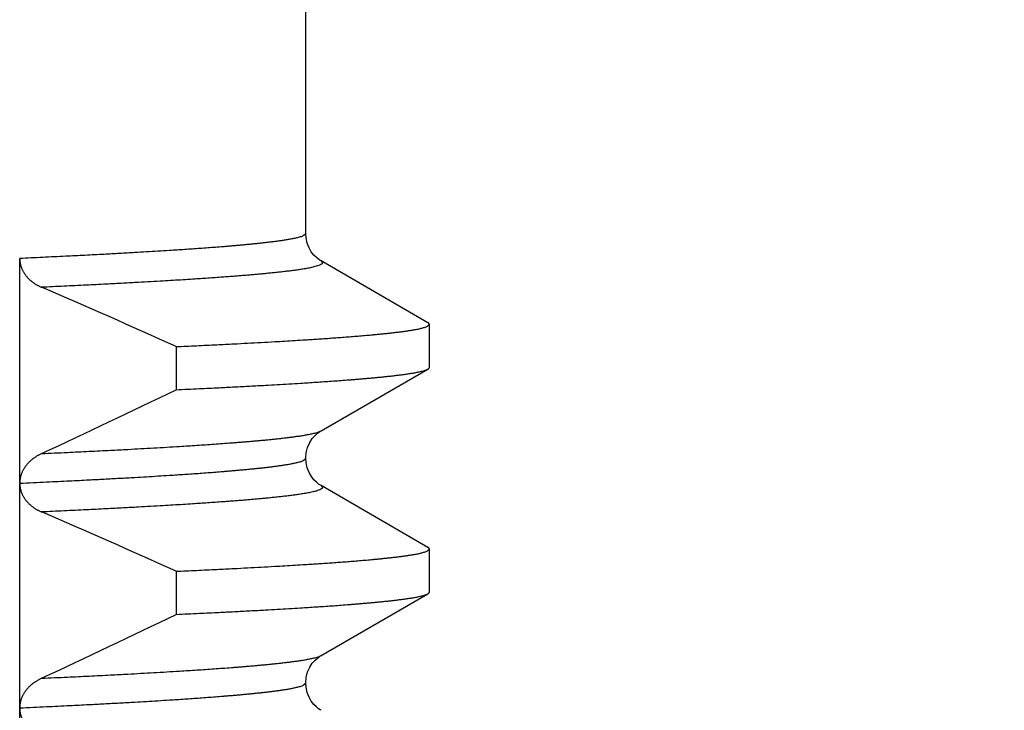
# Model space of a CAD drawing. Header units: millimetres. Extents: x 0 to 1076, y 0 to 742.
# Tile 65 of 132: x 169.95 to 174.33, y 434.18 to 437.25. Entities that reach past the tile are written whole.
import ezdxf

# ---------------------------------------------------------------- set-up
doc = ezdxf.new("R2010")
doc.units = ezdxf.units.MM
doc.header["$LTSCALE"] = 0.454724
doc.layers.add('NoLayerName_001', color=7, linetype='Continuous')
doc.layers.add('NoLayerName_002', color=7, linetype='Continuous')
doc.styles.get("Standard").update_dxf_attribs({"font": 'txt', "bigfont": 'extfont2'})
doc.dimstyles.get("Standard").update_dxf_attribs({"dimtxt": 2.5, "dimasz": 2.5, "dimexe": 1, "dimexo": 1, "dimtad": 1, "dimdec": 3, "dimzin": 0, "dimdsep": 46, "dimtxsty": 'Standard', "dimcen": 2.5, "dimadec": 3, "dimazin": 0, "dimtfac": 0.75, "dimtdec": 3, "dimtmove": 0, "dimatfit": 3, "dimfxl": 1, "dimarcsym": 0})

# ---------------------------------------------------------------- blocks, each defined once
blk = doc.blocks.new('_OPEN30')
at = {"color": 0, "linetype": 'ByBlock', "lineweight": -2}
for p, q in [((-1, 0.267949), (0, 0)), ((0, 0), (-1, -0.267949)), ((0, 0), (-1, 0))]:
    blk.add_line(p, q, dxfattribs=at)
blk = doc.blocks.new('*D98')
at = {"layer": 'Defpoints', "color": 0}
for p in [(200.9853, 487.5), (232.6932, 487.5), (170.65, 428.55)]:
    blk.add_point(p, dxfattribs=at)
at = {"layer": 'NoLayerName_002', "color": 0, "linetype": 'Continuous', "lineweight": 13}
for p, q in [((203.4853, 487.5), (235.1932, 487.5)), ((232.6932, 432.3), (232.6932, 483.75)), ((173.15, 428.55), (235.1932, 428.55))]:
    blk.add_line(p, q, dxfattribs=at)
at = {"layer": 'NoLayerName_002', "color": 0, "lineweight": 13, "xscale": 3.75, "yscale": 3.75, "zscale": 3.75}
for p, rotation in [((232.6932, 487.5), 90), ((232.6932, 428.55), 270)]:
    blk.add_blockref('_OPEN30', p, dxfattribs=dict(at, rotation=rotation))
at = {"layer": 'NoLayerName_002', "color": 0, "lineweight": 13, "insert": (225.8182, 458.025), "char_height": 8.75, "attachment_point": 5, "rotation": 90}
blk.add_mtext('\\W0.8000;５９', dxfattribs=at)

msp = doc.modelspace()

# ---------------------------------------------------------------- linework, layer by layer
at = {"layer": 'NoLayerName_001', "color": 60, "linetype": 'Continuous', "lineweight": 25}
for p, q in [((171.225194, 436.299978), (171.225194, 439.716185)), ((169.952813, 435.189818), (169.952812, 436.188984)), ((171.768872, 435.903086), (171.293349, 436.177944)), ((171.775194, 435.70407), (171.775194, 435.895779)), ((170.648592, 435.796653), (170.648592, 435.604944)), ((171.293352, 435.421906), (171.768872, 435.696763)), ((171.225195, 435.299867), (171.225194, 435.299884)), ((169.952813, 432.189906), (169.952813, 435.187499)), ((171.768872, 434.903086), (171.293348, 435.177945)), ((171.775194, 434.70407), (171.775194, 434.895779)), ((170.648592, 434.796653), (170.648592, 434.604944)), ((171.293348, 434.421904), (171.768872, 434.696763))]:
    msp.add_line(p, q, dxfattribs=at)
for points in [[(171.293295, 436.177973), (171.290083, 436.179902), (171.282166, 436.185268), (171.272542, 436.19307), (171.261419, 436.204198), (171.250069, 436.218756), (171.239899, 436.236287), (171.231625, 436.257196), (171.22645, 436.280854), (171.225187, 436.299984)], [(171.225187, 435.299867), (171.227186, 435.3239), (171.233535, 435.348415), (171.243084, 435.369692), (171.254387, 435.387101), (171.266622, 435.401172), (171.278245, 435.411579), (171.287845, 435.418517), (171.293309, 435.421882)], [(171.293315, 435.17796), (171.29018, 435.179841), (171.282288, 435.18518), (171.272679, 435.192951), (171.261561, 435.204044), (171.250203, 435.218567), (171.24001, 435.236074), (171.231699, 435.256978), (171.226484, 435.28065), (171.225194, 435.299884)], [(171.225194, 434.29987), (171.227213, 434.324017), (171.233589, 434.348551), (171.243164, 434.36983), (171.25448, 434.38722), (171.266714, 434.401264), (171.278325, 434.411645), (171.287905, 434.418559), (171.293322, 434.421892)], [(171.293298, 434.177973), (171.290113, 434.179884), (171.282201, 434.185244), (171.27258, 434.193038), (171.261459, 434.204154), (171.250109, 434.218698), (171.239934, 434.236216), (171.231651, 434.257112), (171.226463, 434.280759), (171.225187, 434.299884)]]:
    msp.add_lwpolyline(points, dxfattribs=at)
at = {"layer": 'NoLayerName_001', "color": 7, "linetype": 'Continuous', "lineweight": 25}
msp.add_arc((150, 487.499924), 60, 290.7512459, 321.32289369, dxfattribs=at)
at = {"layer": 'NoLayerName_001', "color": 60, "linetype": 'Continuous', "lineweight": 25}
for centre, radius, start, end in [((157.721871, 407.325932), 31.267908, 65.5802609, 66.7788603), ((152.428797, 473.181776), 41.760978, 294.9583234, 295.8672512), ((157.721082, 406.324138), 31.269868, 65.5803026, 66.7789166), ((152.427674, 472.184144), 41.763598, 294.9582805, 295.8672194)]:
    msp.add_arc(centre, radius, start, end, dxfattribs=at)
for points, knots in [([(171.225194, 436.299978), (171.22098, 436.296366), (171.213365, 436.28746), (171.196209, 436.283715), (171.179866, 436.279237), (171.163055, 436.275856), (171.146246, 436.272798), (171.129366, 436.270055), (171.112459, 436.267519), (171.095523, 436.265167), (171.078569, 436.262955), (171.0616, 436.260866), (171.044619, 436.25888), (171.027629, 436.256977), (171.01063, 436.255149), (170.993624, 436.25339), (170.976611, 436.251695), (170.959592, 436.250059), (170.942568, 436.248475), (170.925539, 436.24694), (170.908507, 436.245446), (170.891472, 436.243989), (170.874434, 436.242564), (170.851714, 436.240706), (170.823308, 436.238458), (170.789213, 436.235868), (170.75511, 436.233375), (170.721002, 436.230966), (170.686888, 436.228632), (170.65277, 436.226365), (170.61296, 436.223794), (170.567457, 436.220954), (170.51626, 436.217875), (170.459367, 436.214564), (170.396777, 436.211049), (170.3228, 436.20705), (170.243123, 436.202908), (170.152054, 436.198357), (170.055285, 436.193688), (169.986969, 436.190569), (169.952813, 436.188988)], [0, 0, 0, 0, 0.01665046, 0.03376373, 0.0508524, 0.06795349, 0.08505005, 0.10214675, 0.11924408, 0.13634181, 0.153439, 0.1705359, 0.18763275, 0.2047295, 0.2218262, 0.23892302, 0.25602004, 0.27311731, 0.29021479, 0.30731242, 0.32441007, 0.34150757, 0.35860485, 0.37570193, 0.40989568, 0.44408915, 0.47828252, 0.51247587, 0.54666923, 0.58086261, 0.61505607, 0.66634637, 0.71763676, 0.76892705, 0.83731389, 0.90570065, 0.99118411, 1.07666755, 1.17924769, 1.28182777, 1.28182777, 1.28182777, 1.28182777]), ([(169.952812, 436.188984), (169.95286, 436.187094), (169.952887, 436.183308), (169.953345, 436.17764), (169.954047, 436.17199), (169.955032, 436.166373), (169.956283, 436.160806), (169.957798, 436.155303), (169.959571, 436.149881), (169.961599, 436.144553), (169.963872, 436.139331), (169.966379, 436.134221), (169.969108, 436.129229), (169.97205, 436.124358), (169.975192, 436.119616), (169.978524, 436.115005), (169.982035, 436.110533), (169.985715, 436.106202), (169.989554, 436.102014), (169.993544, 436.097971), (169.997677, 436.094072), (170.001943, 436.090319), (170.006333, 436.086711), (170.01084, 436.08325), (170.015455, 436.079935), (170.020171, 436.076767), (170.02498, 436.073745), (170.029877, 436.070868), (170.034853, 436.068135), (170.039906, 436.065551), (170.045018, 436.063093), (170.048487, 436.061592), (170.050213, 436.060825)], [0, 0, 0, 0, 0.005670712, 0.011353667, 0.017046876, 0.022747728, 0.028453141, 0.034159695, 0.039863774, 0.045561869, 0.051254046, 0.05694315, 0.062631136, 0.06831899, 0.074006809, 0.079693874, 0.085378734, 0.091060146, 0.09673961, 0.102418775, 0.108098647, 0.113779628, 0.11946156, 0.125143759, 0.130825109, 0.136505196, 0.142184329, 0.147862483, 0.153539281, 0.159214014, 0.164885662, 0.170552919, 0.170552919, 0.170552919, 0.170552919]), ([(171.293343, 436.177945), (171.29563, 436.175236), (171.304339, 436.169999), (171.292465, 436.160864), (171.283161, 436.15743), (171.272396, 436.153909), (171.261758, 436.151173), (171.250966, 436.148702), (171.240143, 436.146489), (171.229278, 436.144457), (171.21839, 436.142568), (171.207482, 436.140795), (171.196559, 436.139116), (171.185622, 436.137523), (171.174676, 436.136005), (171.16372, 436.134551), (171.152757, 436.133151), (171.141789, 436.131799), (171.130816, 436.130491), (171.119837, 436.129224), (171.108855, 436.127995), (171.097868, 436.1268), (171.086879, 436.125634), (171.075886, 436.124498), (171.064891, 436.123388), (171.053893, 436.122303), (171.042893, 436.121242), (171.028224, 436.119857), (171.009882, 436.118175), (170.987866, 436.116228), (170.965844, 436.114347), (170.943817, 436.112525), (170.921786, 436.110755), (170.899751, 436.109034), (170.877713, 436.107358), (170.851997, 436.105451), (170.822604, 436.103335), (170.789531, 436.10103), (170.756453, 436.098798), (170.719696, 436.096379), (170.693961, 436.094763), (170.679256, 436.093828)], [0, 0, 0, 0, 0.010637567, 0.021324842, 0.032359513, 0.043415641, 0.054465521, 0.065517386, 0.076568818, 0.087619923, 0.098671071, 0.10972231, 0.120773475, 0.131824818, 0.14287642, 0.153928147, 0.164979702, 0.17603101, 0.187082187, 0.198133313, 0.209184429, 0.220235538, 0.231286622, 0.242337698, 0.253388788, 0.264439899, 0.275491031, 0.286542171, 0.308644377, 0.330746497, 0.352848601, 0.374950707, 0.397052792, 0.419154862, 0.441256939, 0.463359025, 0.496512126, 0.529665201, 0.562818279, 0.595971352, 0.640175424, 0.640175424, 0.640175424, 0.640175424]), ([(170.679256, 436.093828), (170.664549, 436.092923), (170.635137, 436.091092), (170.587333, 436.088251), (170.535848, 436.085276), (170.477, 436.081993), (170.410791, 436.078421), (170.333538, 436.074404), (170.24524, 436.069989), (170.149575, 436.065377), (170.083338, 436.062354), (170.05022, 436.060822)], [0, 0, 0, 0, 0.044204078, 0.088408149, 0.143663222, 0.198918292, 0.265224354, 0.342581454, 0.430989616, 0.53044886, 0.629908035, 0.629908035, 0.629908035, 0.629908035]), ([(170.648592, 435.796653), (170.67884, 435.798055), (170.739338, 435.800816), (170.825033, 435.804959), (170.90064, 435.808748), (170.966159, 435.812152), (171.026633, 435.815406), (171.082061, 435.818504), (171.132444, 435.821423), (171.177784, 435.824135), (171.218081, 435.826635), (171.253336, 435.828896), (171.283551, 435.83089), (171.313762, 435.832943), (171.343969, 435.835059), (171.37417, 435.837246), (171.404366, 435.839515), (171.429523, 435.841483), (171.449645, 435.843109), (171.464734, 435.844355), (171.479821, 435.845629), (171.494906, 435.846933), (171.509988, 435.848269), (171.525066, 435.849643), (171.540141, 435.85106), (171.555211, 435.852524), (171.570275, 435.854041), (171.585334, 435.855616), (171.600385, 435.857253), (171.61543, 435.858957), (171.630465, 435.860736), (171.64549, 435.862607), (171.6605, 435.864589), (171.675494, 435.866697), (171.690463, 435.86897), (171.705406, 435.871431), (171.720286, 435.874173), (171.735166, 435.877207), (171.749623, 435.88122), (171.764812, 435.884594), (171.771483, 435.892551), (171.775188, 435.895779)], [0, 0, 0, 0, 0.09084168, 0.18168342, 0.25738486, 0.31794603, 0.37850719, 0.4390684, 0.48448941, 0.52991055, 0.57533167, 0.60561236, 0.63589298, 0.66617356, 0.69645412, 0.72673468, 0.75701528, 0.78729604, 0.80243654, 0.81757716, 0.83271796, 0.84785897, 0.86300012, 0.87814127, 0.8932823, 0.90842313, 0.92356375, 0.93870417, 0.95384449, 0.96898485, 0.98412531, 0.99926579, 1.01440648, 1.02954765, 1.04468853, 1.05982896, 1.07496931, 1.09011318, 1.105247, 1.12040083, 1.13514307, 1.13514307, 1.13514307, 1.13514307]), ([(171.775188, 435.895779), (171.775177, 435.895945), (171.775171, 435.896278), (171.775073, 435.89677), (171.774935, 435.897251), (171.774753, 435.897717), (171.774537, 435.898166), (171.774289, 435.898595), (171.774012, 435.899006), (171.773707, 435.8994), (171.773379, 435.899778), (171.773029, 435.90014), (171.772659, 435.900487), (171.772273, 435.90082), (171.771872, 435.901141), (171.771459, 435.901449), (171.771037, 435.901745), (171.770608, 435.902031), (171.770175, 435.902308), (171.769739, 435.902575), (171.769305, 435.902834), (171.769014, 435.903002), (171.76887, 435.903086)], [0, 0, 0, 0, 0.000497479, 0.0009974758, 0.0014990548, 0.0019991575, 0.0024956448, 0.0029905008, 0.0034857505, 0.0039828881, 0.0044829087, 0.0049863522, 0.0054933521, 0.0060036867, 0.0065168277, 0.0070319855, 0.0075481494, 0.0080641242, 0.0085785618, 0.0090899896, 0.0095968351, 0.0100974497, 0.0100974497, 0.0100974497, 0.0100974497]), ([(170.648592, 435.604944), (170.683192, 435.606551), (170.746629, 435.609447), (170.833121, 435.613651), (170.908075, 435.617417), (170.977257, 435.621025), (171.040666, 435.624469), (171.098304, 435.627723), (171.150172, 435.630757), (171.196271, 435.633561), (171.236601, 435.636106), (171.271166, 435.638356), (171.305726, 435.640678), (171.34028, 435.643082), (171.374828, 435.645581), (171.403611, 435.647753), (171.426633, 435.64955), (171.443897, 435.650928), (171.461159, 435.65234), (171.478418, 435.653789), (171.495673, 435.655281), (171.512924, 435.65682), (171.530169, 435.658412), (171.54741, 435.66006), (171.564644, 435.661771), (171.581872, 435.663547), (171.599091, 435.6654), (171.616301, 435.667344), (171.633499, 435.66939), (171.650682, 435.671562), (171.667844, 435.673888), (171.684982, 435.676392), (171.70208, 435.679154), (171.71914, 435.682183), (171.736054, 435.685838), (171.752986, 435.689761), (171.763511, 435.694615), (171.76887, 435.696763)], [0, 0, 0, 0, 0.10391324, 0.19050764, 0.25978318, 0.32905873, 0.39833427, 0.450291, 0.50224784, 0.55420465, 0.58884248, 0.62348026, 0.65811804, 0.69275583, 0.72739366, 0.76203166, 0.7793508, 0.79667008, 0.81398952, 0.83130899, 0.8486284, 0.86594767, 0.88326676, 0.9005857, 0.91790453, 0.93522337, 0.95254226, 0.96986138, 0.98718098, 1.00450045, 1.02181888, 1.03913661, 1.05645718, 1.07378256, 1.09109543, 1.10841265, 1.12573056, 1.12573056, 1.12573056, 1.12573056]), ([(171.76887, 435.696763), (171.769011, 435.696845), (171.769293, 435.697009), (171.76971, 435.697262), (171.770123, 435.697521), (171.770533, 435.69779), (171.770939, 435.69807), (171.771343, 435.698364), (171.771746, 435.698674), (171.772147, 435.699001), (171.772541, 435.699345), (171.772925, 435.699705), (171.773294, 435.700081), (171.773644, 435.700472), (171.77397, 435.700877), (171.774267, 435.701296), (171.774532, 435.701729), (171.774758, 435.702174), (171.774944, 435.702632), (171.77508, 435.703101), (171.775173, 435.703582), (171.775178, 435.703907), (171.775188, 435.70407)], [0, 0, 0, 0, 0.0004902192, 0.0009777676, 0.0014648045, 0.0019535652, 0.0024463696, 0.0029456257, 0.00345381, 0.0039714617, 0.0044955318, 0.0050227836, 0.0055502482, 0.0060752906, 0.0065956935, 0.007109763, 0.0076164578, 0.0081155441, 0.0086077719, 0.009095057, 0.0095806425, 0.0100691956, 0.0100691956, 0.0100691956, 0.0100691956]), ([(170.05022, 435.320652), (170.088611, 435.322435), (170.158997, 435.325649), (170.261362, 435.330615), (170.350924, 435.335122), (170.427682, 435.339151), (170.491641, 435.342631), (170.549199, 435.345867), (170.60675, 435.349216), (170.657899, 435.352311), (170.702649, 435.355119), (170.741001, 435.3576), (170.779347, 435.36016), (170.817688, 435.36281), (170.856022, 435.365564), (170.887959, 435.367956), (170.913504, 435.369934), (170.932661, 435.371452), (170.951815, 435.373006), (170.970965, 435.374601), (170.990111, 435.376243), (171.009253, 435.377937), (171.028389, 435.379688), (171.04752, 435.381501), (171.066644, 435.383383), (171.08576, 435.385336), (171.104868, 435.387374), (171.123965, 435.389511), (171.14305, 435.391762), (171.162117, 435.394149), (171.181162, 435.396706), (171.200181, 435.399459), (171.219158, 435.402493), (171.238092, 435.405821), (171.256866, 435.409842), (171.275662, 435.414153), (171.287353, 435.419512), (171.293304, 435.421881)], [0, 0, 0, 0, 0.11529625, 0.2113765, 0.30745677, 0.38432099, 0.44196916, 0.49961741, 0.55726578, 0.61491411, 0.65334628, 0.6917784, 0.73021051, 0.76864264, 0.80707482, 0.84550718, 0.86472353, 0.88394003, 0.90315669, 0.92237338, 0.94159, 0.96080646, 0.98002273, 0.99923883, 1.01845482, 1.03767081, 1.05688688, 1.0761032, 1.09532008, 1.11453676, 1.13375226, 1.15296698, 1.172185, 1.19140838, 1.21061752, 1.22983165, 1.24904669, 1.24904669, 1.24904669, 1.24904669]), ([(170.050213, 435.320649), (170.048496, 435.319823), (170.045043, 435.318203), (170.03996, 435.315574), (170.034939, 435.312824), (170.029995, 435.309932), (170.025133, 435.306902), (170.020359, 435.303733), (170.015678, 435.300426), (170.011097, 435.296979), (170.006624, 435.293393), (170.002265, 435.289669), (169.998029, 435.285807), (169.993924, 435.281807), (169.98996, 435.27767), (169.986142, 435.273397), (169.982481, 435.268988), (169.978985, 435.264445), (169.975663, 435.259771), (169.972525, 435.25497), (169.969579, 435.250047), (169.966836, 435.245006), (169.964306, 435.239851), (169.961998, 435.234587), (169.959922, 435.229219), (169.958088, 435.223758), (169.956507, 435.218216), (169.955189, 435.212609), (169.954142, 435.206952), (169.953391, 435.201258), (169.952895, 435.195543), (169.952866, 435.191724), (169.952813, 435.189818)], [0, 0, 0, 0, 0.005717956, 0.011439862, 0.017164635, 0.022891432, 0.028619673, 0.034349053, 0.040079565, 0.045811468, 0.051544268, 0.057276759, 0.063008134, 0.068738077, 0.074466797, 0.080195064, 0.085924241, 0.091655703, 0.097388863, 0.103123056, 0.108858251, 0.114595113, 0.120335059, 0.12608031, 0.131833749, 0.137594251, 0.143356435, 0.14911549, 0.154867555, 0.160609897, 0.16634109, 0.172061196, 0.172061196, 0.172061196, 0.172061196]), ([(169.952804, 435.188882), (169.992653, 435.190732), (170.066662, 435.194111), (170.169122, 435.19909), (170.254498, 435.203388), (170.328483, 435.207251), (170.39677, 435.210942), (170.45936, 435.214458), (170.516253, 435.217769), (170.567451, 435.220848), (170.612954, 435.223688), (170.652764, 435.226259), (170.686882, 435.228525), (170.720996, 435.23086), (170.755105, 435.233268), (170.789207, 435.235762), (170.823303, 435.238352), (170.851709, 435.2406), (170.874429, 435.242458), (170.891467, 435.243883), (170.908502, 435.24534), (170.925535, 435.246833), (170.942563, 435.248369), (170.959587, 435.249952), (170.976606, 435.251589), (170.993619, 435.253283), (171.010625, 435.255042), (171.027624, 435.256871), (171.044615, 435.258773), (171.061596, 435.260759), (171.078565, 435.262848), (171.095519, 435.26506), (171.112454, 435.267412), (171.129362, 435.269948), (171.146242, 435.272691), (171.163051, 435.275749), (171.179862, 435.27913), (171.196206, 435.283607), (171.213361, 435.287353), (171.220979, 435.296256), (171.225195, 435.299867)], [0, 0, 0, 0, 0.11967725, 0.22225779, 0.30774158, 0.37612862, 0.44451567, 0.51290278, 0.56419328, 0.61548387, 0.66677438, 0.70096797, 0.7351615, 0.76935499, 0.80354848, 0.83774198, 0.87193559, 0.90612948, 0.92322663, 0.94032398, 0.95742155, 0.97451927, 0.99161696, 1.00871451, 1.02581185, 1.04290894, 1.06000583, 1.0771026, 1.09419942, 1.11129634, 1.1283933, 1.14549056, 1.16258836, 1.17968576, 1.19678253, 1.21387915, 1.23098032, 1.24806903, 1.26518233, 1.28183376, 1.28183376, 1.28183376, 1.28183376]), ([(169.952813, 435.187499), (169.952867, 435.185627), (169.9529, 435.181876), (169.953402, 435.176264), (169.954159, 435.170673), (169.955211, 435.165119), (169.956533, 435.159617), (169.958117, 435.154181), (169.959952, 435.148826), (169.962027, 435.143565), (169.964332, 435.138409), (169.966859, 435.133363), (169.969597, 435.128434), (169.972537, 435.123626), (169.975672, 435.118944), (169.978991, 435.114392), (169.982485, 435.109977), (169.986147, 435.105701), (169.989967, 435.101567), (169.993936, 435.097574), (169.998045, 435.093724), (170.002285, 435.090017), (170.006648, 435.086454), (170.011124, 435.083033), (170.015706, 435.079757), (170.020385, 435.076625), (170.025155, 435.073636), (170.030011, 435.07079), (170.034944, 435.068085), (170.039952, 435.065527), (170.045019, 435.063092), (170.048457, 435.061604), (170.050168, 435.060844)], [0, 0, 0, 0, 0.005618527, 0.011248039, 0.016888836, 0.022539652, 0.028197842, 0.033859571, 0.039519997, 0.045173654, 0.050819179, 0.056459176, 0.06209569, 0.067730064, 0.073362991, 0.078994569, 0.08462436, 0.090252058, 0.095879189, 0.101507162, 0.107136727, 0.112768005, 0.11840054, 0.124033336, 0.12966496, 0.135294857, 0.140923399, 0.14655066, 0.152176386, 0.157800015, 0.163420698, 0.169037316, 0.169037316, 0.169037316, 0.169037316]), ([(171.293348, 435.177942), (171.295635, 435.175233), (171.304345, 435.169997), (171.292471, 435.160861), (171.283167, 435.157427), (171.272402, 435.153906), (171.261764, 435.15117), (171.250972, 435.148699), (171.240148, 435.146486), (171.229284, 435.144454), (171.218395, 435.142565), (171.207487, 435.140792), (171.196564, 435.139114), (171.185627, 435.137521), (171.17468, 435.136003), (171.163725, 435.134549), (171.152762, 435.133149), (171.141794, 435.131797), (171.13082, 435.130489), (171.119841, 435.129223), (171.108859, 435.127993), (171.097872, 435.126798), (171.086883, 435.125633), (171.07589, 435.124496), (171.064895, 435.123386), (171.053897, 435.122302), (171.042897, 435.121241), (171.028227, 435.119855), (171.009885, 435.118174), (170.987869, 435.116227), (170.965847, 435.114346), (170.94382, 435.112524), (170.921788, 435.110755), (170.899753, 435.109034), (170.877714, 435.107358), (170.851999, 435.105451), (170.822605, 435.103335), (170.789532, 435.10103), (170.756454, 435.098798), (170.719696, 435.096379), (170.693961, 435.094764), (170.679256, 435.093828)], [0, 0, 0, 0, 0.010637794, 0.021325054, 0.032359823, 0.043416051, 0.054466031, 0.065517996, 0.076569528, 0.087620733, 0.09867198, 0.109723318, 0.120774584, 0.131826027, 0.142877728, 0.153929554, 0.16498121, 0.176032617, 0.187083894, 0.19813512, 0.209186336, 0.220237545, 0.231288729, 0.242339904, 0.253391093, 0.264442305, 0.275493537, 0.286544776, 0.308647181, 0.3307495, 0.352851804, 0.37495411, 0.397056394, 0.419158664, 0.441260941, 0.463363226, 0.496516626, 0.52967, 0.562823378, 0.59597675, 0.640181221, 0.640181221, 0.640181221, 0.640181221]), ([(170.679256, 435.093828), (170.664549, 435.092923), (170.635136, 435.091093), (170.587332, 435.088252), (170.535846, 435.085278), (170.476998, 435.081995), (170.410788, 435.078423), (170.333534, 435.074407), (170.245236, 435.069992), (170.14957, 435.06538), (170.083333, 435.062357), (170.050215, 435.060824)], [0, 0, 0, 0, 0.044204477, 0.088408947, 0.143664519, 0.198920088, 0.265226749, 0.342584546, 0.430993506, 0.530453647, 0.629913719, 0.629913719, 0.629913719, 0.629913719]), ([(170.648592, 434.796653), (170.67884, 434.798055), (170.739338, 434.800816), (170.825033, 434.804959), (170.90064, 434.808748), (170.966159, 434.812152), (171.026633, 434.815406), (171.082061, 434.818504), (171.132444, 434.821423), (171.177784, 434.824135), (171.218081, 434.826635), (171.253336, 434.828896), (171.283551, 434.83089), (171.313762, 434.832943), (171.343969, 434.835059), (171.37417, 434.837246), (171.404366, 434.839515), (171.429523, 434.841483), (171.449645, 434.843109), (171.464734, 434.844355), (171.479821, 434.845629), (171.494906, 434.846933), (171.509988, 434.848269), (171.525066, 434.849643), (171.540141, 434.85106), (171.555211, 434.852524), (171.570275, 434.854041), (171.585334, 434.855616), (171.600385, 434.857253), (171.61543, 434.858957), (171.630465, 434.860736), (171.64549, 434.862607), (171.6605, 434.864589), (171.675494, 434.866697), (171.690463, 434.86897), (171.705406, 434.871431), (171.720286, 434.874173), (171.735166, 434.877207), (171.749623, 434.88122), (171.764812, 434.884594), (171.771483, 434.892551), (171.775188, 434.895779)], [0, 0, 0, 0, 0.09084168, 0.18168342, 0.25738486, 0.31794603, 0.37850719, 0.4390684, 0.48448941, 0.52991055, 0.57533167, 0.60561236, 0.63589298, 0.66617356, 0.69645412, 0.72673468, 0.75701528, 0.78729604, 0.80243654, 0.81757716, 0.83271796, 0.84785897, 0.86300012, 0.87814127, 0.8932823, 0.90842313, 0.92356375, 0.93870417, 0.95384449, 0.96898485, 0.98412531, 0.99926579, 1.01440648, 1.02954765, 1.04468853, 1.05982896, 1.07496931, 1.09011318, 1.105247, 1.12040083, 1.13514307, 1.13514307, 1.13514307, 1.13514307]), ([(171.775188, 434.895779), (171.775177, 434.895945), (171.775171, 434.896278), (171.775073, 434.89677), (171.774935, 434.897251), (171.774753, 434.897717), (171.774537, 434.898166), (171.774289, 434.898595), (171.774012, 434.899006), (171.773707, 434.8994), (171.773379, 434.899778), (171.773029, 434.90014), (171.772659, 434.900487), (171.772273, 434.90082), (171.771872, 434.901141), (171.771459, 434.901449), (171.771037, 434.901745), (171.770608, 434.902031), (171.770175, 434.902308), (171.769739, 434.902575), (171.769305, 434.902834), (171.769014, 434.903002), (171.76887, 434.903086)], [0, 0, 0, 0, 0.000497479, 0.0009974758, 0.0014990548, 0.0019991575, 0.0024956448, 0.0029905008, 0.0034857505, 0.0039828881, 0.0044829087, 0.0049863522, 0.0054933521, 0.0060036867, 0.0065168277, 0.0070319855, 0.0075481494, 0.0080641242, 0.0085785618, 0.0090899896, 0.0095968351, 0.0100974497, 0.0100974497, 0.0100974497, 0.0100974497]), ([(170.648592, 434.604944), (170.683192, 434.606551), (170.746629, 434.609447), (170.833121, 434.613651), (170.908075, 434.617417), (170.977257, 434.621025), (171.040666, 434.624469), (171.098304, 434.627723), (171.150172, 434.630757), (171.196271, 434.633561), (171.236601, 434.636106), (171.271166, 434.638356), (171.305726, 434.640678), (171.34028, 434.643082), (171.374828, 434.645581), (171.403611, 434.647753), (171.426633, 434.64955), (171.443897, 434.650928), (171.461159, 434.65234), (171.478418, 434.653789), (171.495673, 434.655281), (171.512924, 434.65682), (171.530169, 434.658412), (171.54741, 434.66006), (171.564644, 434.661771), (171.581872, 434.663547), (171.599091, 434.6654), (171.616301, 434.667344), (171.633499, 434.66939), (171.650682, 434.671562), (171.667844, 434.673888), (171.684982, 434.676392), (171.70208, 434.679154), (171.71914, 434.682183), (171.736054, 434.685838), (171.752986, 434.689761), (171.763511, 434.694615), (171.76887, 434.696763)], [0, 0, 0, 0, 0.10391324, 0.19050764, 0.25978318, 0.32905873, 0.39833427, 0.450291, 0.50224784, 0.55420465, 0.58884248, 0.62348026, 0.65811804, 0.69275583, 0.72739366, 0.76203166, 0.7793508, 0.79667008, 0.81398952, 0.83130899, 0.8486284, 0.86594767, 0.88326676, 0.9005857, 0.91790453, 0.93522337, 0.95254226, 0.96986138, 0.98718098, 1.00450045, 1.02181888, 1.03913661, 1.05645718, 1.07378256, 1.09109543, 1.10841265, 1.12573056, 1.12573056, 1.12573056, 1.12573056]), ([(171.76887, 434.696763), (171.769011, 434.696845), (171.769293, 434.697009), (171.76971, 434.697262), (171.770123, 434.697521), (171.770533, 434.69779), (171.770939, 434.69807), (171.771343, 434.698364), (171.771746, 434.698674), (171.772147, 434.699001), (171.772541, 434.699345), (171.772925, 434.699705), (171.773294, 434.700081), (171.773644, 434.700472), (171.77397, 434.700877), (171.774267, 434.701296), (171.774532, 434.701729), (171.774758, 434.702174), (171.774944, 434.702632), (171.77508, 434.703101), (171.775173, 434.703582), (171.775178, 434.703907), (171.775188, 434.70407)], [0, 0, 0, 0, 0.0004902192, 0.0009777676, 0.0014648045, 0.0019535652, 0.0024463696, 0.0029456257, 0.00345381, 0.0039714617, 0.0044955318, 0.0050227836, 0.0055502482, 0.0060752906, 0.0065956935, 0.007109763, 0.0076164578, 0.0081155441, 0.0086077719, 0.009095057, 0.0095806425, 0.0100691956, 0.0100691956, 0.0100691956, 0.0100691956]), ([(170.050215, 434.32065), (170.088606, 434.322432), (170.158993, 434.325645), (170.26136, 434.330612), (170.350923, 434.335119), (170.427683, 434.339149), (170.491643, 434.342629), (170.549201, 434.345866), (170.606753, 434.349215), (170.657904, 434.352311), (170.702654, 434.355119), (170.741007, 434.3576), (170.779354, 434.36016), (170.817695, 434.362811), (170.85603, 434.365565), (170.887968, 434.367957), (170.913513, 434.369936), (170.93267, 434.371454), (170.951824, 434.373008), (170.970975, 434.374603), (170.990121, 434.376245), (171.009263, 434.377939), (171.0284, 434.37969), (171.047531, 434.381504), (171.066655, 434.383385), (171.085772, 434.385339), (171.10488, 434.387377), (171.123978, 434.389514), (171.143062, 434.391765), (171.16213, 434.394153), (171.181176, 434.39671), (171.200195, 434.399463), (171.219172, 434.402498), (171.238107, 434.405826), (171.25688, 434.409847), (171.275677, 434.414159), (171.287367, 434.41952), (171.293318, 434.421889)], [0, 0, 0, 0, 0.11529824, 0.21138015, 0.30746207, 0.38432761, 0.44197678, 0.49962602, 0.55727539, 0.61492471, 0.65335754, 0.69179032, 0.7302231, 0.76865589, 0.80708873, 0.84552176, 0.86473843, 0.88395526, 0.90317225, 0.92238928, 0.94160623, 0.96082302, 0.98003963, 0.99925606, 1.01847238, 1.0376887, 1.0569051, 1.07612175, 1.09533896, 1.11455598, 1.13377181, 1.15298686, 1.1722052, 1.19142893, 1.2106384, 1.22985283, 1.24906819, 1.24906819, 1.24906819, 1.24906819]), ([(170.050168, 434.320628), (170.048457, 434.319805), (170.045016, 434.318191), (170.03995, 434.315571), (170.034946, 434.312831), (170.030019, 434.309949), (170.025173, 434.306931), (170.020414, 434.303775), (170.015747, 434.300481), (170.01118, 434.297049), (170.006718, 434.293479), (170.002371, 434.289771), (169.998145, 434.285926), (169.99405, 434.281944), (169.990094, 434.277826), (169.986285, 434.273573), (169.982632, 434.269184), (169.979144, 434.264662), (169.975828, 434.26001), (169.972693, 434.255231), (169.96975, 434.250331), (169.967005, 434.245314), (169.964468, 434.240183), (169.962149, 434.234944), (169.960056, 434.229602), (169.958201, 434.224166), (169.956594, 434.21865), (169.955251, 434.213068), (169.95418, 434.207434), (169.953408, 434.201763), (169.952898, 434.19607), (169.952867, 434.192265), (169.952813, 434.190366)], [0, 0, 0, 0, 0.005698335, 0.011400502, 0.017105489, 0.022812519, 0.028521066, 0.034230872, 0.039941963, 0.045654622, 0.051368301, 0.057081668, 0.0627938, 0.068504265, 0.074213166, 0.079921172, 0.085629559, 0.09133971, 0.097051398, 0.102764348, 0.108478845, 0.114195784, 0.119916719, 0.125643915, 0.131380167, 0.137123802, 0.142868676, 0.148609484, 0.154342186, 0.160064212, 0.165774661, 0.171474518, 0.171474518, 0.171474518, 0.171474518]), ([(169.952811, 434.188882), (169.992661, 434.190732), (170.066669, 434.194111), (170.169127, 434.19909), (170.254502, 434.203388), (170.328487, 434.207251), (170.396774, 434.210942), (170.459363, 434.214458), (170.516255, 434.217769), (170.567453, 434.220848), (170.612955, 434.223688), (170.652765, 434.226259), (170.686883, 434.228525), (170.720996, 434.23086), (170.755104, 434.233268), (170.789207, 434.235762), (170.823302, 434.238352), (170.851708, 434.2406), (170.874428, 434.242458), (170.891465, 434.243883), (170.908501, 434.24534), (170.925533, 434.246833), (170.942561, 434.248369), (170.959585, 434.249952), (170.976604, 434.251589), (170.993617, 434.253284), (171.010623, 434.255042), (171.027621, 434.256871), (171.044612, 434.258774), (171.061593, 434.260759), (171.078562, 434.262849), (171.095515, 434.26506), (171.112451, 434.267412), (171.129358, 434.269948), (171.146238, 434.272692), (171.163047, 434.27575), (171.179858, 434.27913), (171.196201, 434.283608), (171.213357, 434.287353), (171.220973, 434.296259), (171.225187, 434.29987)], [0, 0, 0, 0, 0.1196761, 0.22225566, 0.30773863, 0.37612501, 0.4445114, 0.51289786, 0.56418786, 0.61547796, 0.66676798, 0.70096124, 0.73515444, 0.7693476, 0.80354076, 0.83773394, 0.87192722, 0.90612078, 0.92321777, 0.94031495, 0.95741236, 0.97450991, 0.99160744, 1.00870483, 1.025802, 1.04289893, 1.05999565, 1.07709226, 1.09418891, 1.11128567, 1.12838247, 1.14547956, 1.1625772, 1.17967443, 1.19677104, 1.2138675, 1.2309685, 1.24805706, 1.26517022, 1.2818209, 1.2818209, 1.2818209, 1.2818209]), ([(169.952813, 434.189663), (169.952861, 434.187766), (169.952889, 434.183964), (169.95333, 434.178271), (169.954006, 434.172594), (169.954959, 434.16695), (169.956175, 434.161353), (169.957656, 434.155821), (169.959398, 434.150368), (169.9614, 434.14501), (169.963657, 434.139759), (169.966154, 434.13462), (169.968879, 434.129598), (169.971821, 434.1247), (169.974967, 434.11993), (169.978305, 434.115293), (169.981823, 434.110794), (169.985511, 434.106438), (169.989359, 434.102226), (169.993358, 434.098159), (169.997501, 434.094238), (170.001777, 434.090463), (170.00618, 434.086835), (170.0107, 434.083355), (170.01533, 434.080023), (170.020062, 434.076838), (170.024888, 434.073801), (170.029803, 434.07091), (170.034799, 434.068164), (170.039871, 434.065569), (170.045003, 434.0631), (170.048486, 434.061592), (170.05022, 434.060822)], [0, 0, 0, 0, 0.005694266, 0.011401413, 0.01711824, 0.022841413, 0.028567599, 0.034293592, 0.040016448, 0.045733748, 0.05144637, 0.057157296, 0.062868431, 0.068580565, 0.07429346, 0.08000594, 0.085715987, 0.091421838, 0.097124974, 0.102827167, 0.108529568, 0.114232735, 0.11993668, 0.125640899, 0.13134446, 0.13704703, 0.142748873, 0.14844991, 0.154149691, 0.159847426, 0.165542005, 0.171232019, 0.171232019, 0.171232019, 0.171232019])]:
    msp.add_open_spline(points, degree=3, knots=knots, dxfattribs=at)

# ---------------------------------------------------------------- dimensions: what is measured, and where the dimension line sits
at = {"layer": 'NoLayerName_002', "color": 3, "linetype": 'Continuous', "lineweight": 13}
dim = msp.add_linear_dim(base=(232.693237, 487.5), p1=(170.649999, 428.55), p2=(200.985309, 487.5), angle=90, text='\\W0.8000;５９', dimstyle='Standard', override={"dimtxt": 8.75, "dimasz": 3.75, "dimexe": 2.5, "dimexo": 2.5, "dimgap": 2.5, "dimzin": 8, "dimblk": 'OPEN30', "dimclrd": 0, "dimclre": 0, "dimclrt": 0, "dimtp": 0, "dimtm": 0, "dimlwd": 13, "dimlwe": 13}, dxfattribs=at)
dim.commit()
dim.dimension.update_dxf_attribs({"geometry": '*D98', "text_midpoint": (232.693237, 458.025), "dimtype": 160})

doc.saveas('drawing.dxf')
